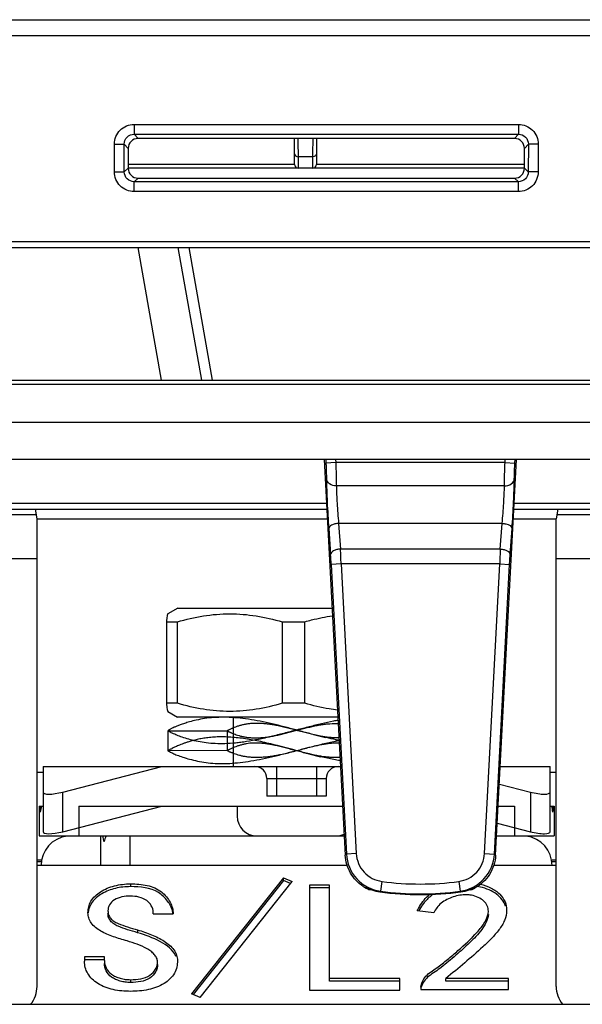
# Model space of a CAD drawing. Header units: millimetres. Extents: x 66 to 1727, y -68 to 939.
# Tile 13 of 72: x 219 to 248, y 234 to 283. Entities that reach past the tile are written whole.
import ezdxf

# ---------------------------------------------------------------- set-up
doc = ezdxf.new("R2010")
doc.units = ezdxf.units.MM
doc.header["$LTSCALE"] = 65.395
doc.layers.add('07_ALL_FEATURES', color=7, linetype='CONTINUOUS')

msp = doc.modelspace()

# ---------------------------------------------------------------- linework, layer by layer
at = {"layer": '07_ALL_FEATURES', "color": 7, "linetype": 'Continuous'}
for p, q in [((167.063, 283.207), (302.05, 283.207)), ((166.263, 282.407), (302.05, 282.407)), ((225.062, 277.923), (225.062, 277.426)), ((225.062, 277.923), (244.464, 277.923)), ((244.464, 277.923), (244.464, 277.426)), ((225.062, 277.426), (225.261, 277.207)), ((225.062, 277.426), (244.464, 277.426)), ((244.464, 277.426), (244.265, 277.207)), ((224.067, 275.526), (224.066, 276.927)), ((224.066, 276.927), (224.564, 276.927)), ((224.565, 275.527), (224.564, 276.927)), ((224.564, 276.927), (224.763, 276.708)), ((244.265, 277.207), (225.261, 277.207)), ((233.161, 275.905), (233.15, 277.207)), ((233.358, 276.12), (233.349, 277.207)), ((234.077, 277.207), (234.071, 276.434)), ((234.276, 277.207), (234.265, 275.905)), ((244.962, 276.927), (244.763, 276.708)), ((244.962, 276.927), (244.961, 275.527)), ((245.46, 276.927), (244.962, 276.927)), ((245.46, 276.927), (245.459, 275.526)), ((224.763, 276.708), (224.763, 275.705)), ((234.071, 276.434), (234.065, 275.707)), ((244.763, 275.705), (244.763, 276.708)), ((224.763, 275.906), (233.161, 275.906)), ((233.358, 276.12), (233.357, 276.292)), ((234.069, 276.292), (233.357, 276.292)), ((233.361, 275.707), (233.358, 276.12)), ((233.361, 275.707), (233.358, 276.12)), ((234.265, 275.906), (244.763, 275.906)), ((224.067, 275.526), (224.565, 275.527)), ((224.565, 275.527), (224.763, 275.705)), ((244.763, 275.707), (224.763, 275.707)), ((244.961, 275.527), (244.763, 275.705)), ((245.459, 275.526), (244.961, 275.527)), ((225.064, 275.029), (225.261, 275.207)), ((225.064, 274.531), (225.064, 275.029)), ((244.462, 275.029), (225.064, 275.029)), ((225.261, 275.207), (244.265, 275.207)), ((244.462, 275.029), (244.265, 275.207)), ((244.462, 274.531), (244.462, 275.029)), ((244.462, 274.531), (225.064, 274.531)), ((184.325, 272.007), (311.668, 272.007)), ((184.325, 271.707), (311.668, 271.707)), ((226.449, 265.007), (225.267, 271.707)), ((228.473, 265.007), (227.292, 271.707)), ((227.827, 271.707), (229.009, 265.007)), ((179.262, 265.007), (403.264, 265.007)), ((184.363, 264.807), (398.163, 264.807)), ((392.101, 262.876), (190.425, 262.876)), ((398.163, 261.007), (184.363, 261.007)), ((234.663, 261.007), (235.716, 241.032)), ((234.733, 261.007), (234.743, 260.825)), ((235.234, 261.007), (235.242, 260.851)), ((243.31, 241.032), (244.363, 261.007)), ((243.784, 260.851), (243.792, 261.007)), ((244.283, 260.825), (244.292, 261.007)), ((235.242, 260.851), (234.743, 260.825)), ((243.784, 260.851), (235.242, 260.851)), ((243.784, 260.851), (244.283, 260.825)), ((243.756, 259.68), (235.27, 259.68)), ((215.231, 258.507), (234.795, 258.507)), ((215.247, 258.801), (234.779, 258.801)), ((220.163, 258.007), (220.08, 258.507)), ((244.231, 258.507), (263.795, 258.507)), ((244.247, 258.801), (263.779, 258.801)), ((246.446, 258.507), (246.363, 258.007)), ((220.13, 258.207), (217.396, 258.207)), ((220.163, 234.407), (220.163, 258.007)), ((220.163, 258.007), (234.821, 258.007)), ((244.205, 258.007), (246.363, 258.007)), ((246.363, 234.407), (246.363, 258.007)), ((249.13, 258.207), (246.396, 258.207)), ((234.885, 257.517), (234.98, 256.21)), ((235.385, 257.784), (235.479, 256.487)), ((243.641, 257.784), (235.385, 257.784)), ((243.547, 256.487), (243.641, 257.784)), ((244.046, 256.21), (244.141, 257.517)), ((243.547, 256.487), (235.479, 256.487)), ((217.363, 256.007), (220.163, 256.007)), ((246.363, 256.007), (249.163, 256.007)), ((235.51, 255.737), (235.011, 255.71)), ((235.011, 255.71), (235.777, 241.089)), ((235.51, 255.737), (236.276, 241.115)), ((243.516, 255.737), (235.51, 255.737)), ((242.75, 241.115), (243.516, 255.737)), ((243.249, 241.089), (244.015, 255.71)), ((243.516, 255.737), (244.015, 255.71)), ((227.263, 253.507), (226.761, 253.217)), ((227.263, 253.507), (235.058, 253.507)), ((226.697, 252.814), (226.697, 248.699)), ((226.697, 252.814), (227.244, 252.814)), ((227.244, 248.699), (227.244, 252.814)), ((232.539, 252.814), (232.539, 248.699)), ((232.539, 252.814), (233.675, 252.814)), ((233.675, 248.699), (233.675, 252.814)), ((227.244, 248.699), (226.697, 248.699)), ((233.675, 248.699), (232.539, 248.699)), ((226.761, 248.294), (227.255, 248.007)), ((235.348, 248.007), (227.255, 248.007)), ((230.073, 245.507), (230.073, 248.007)), ((226.763, 247.306), (229.763, 247.31)), ((226.763, 247.306), (226.764, 246.306)), ((226.763, 247.306), (226.764, 246.306)), ((226.763, 247.306), (226.763, 246.657)), ((229.763, 247.309), (229.763, 246.309)), ((229.763, 247.308), (229.763, 246.309)), ((234.109, 247.117), (234.716, 246.976)), ((229.764, 246.31), (226.763, 246.306)), ((233.883, 246.143), (234.475, 246.005)), ((220.463, 245.207), (220.163, 245.207)), ((220.463, 245.507), (220.463, 242.22)), ((220.463, 245.507), (235.48, 245.507)), ((221.463, 244.22), (226.463, 245.507)), ((232.263, 244.007), (232.263, 245.507)), ((234.263, 245.507), (234.263, 244.007)), ((243.546, 245.507), (246.063, 245.507)), ((246.063, 242.22), (246.063, 245.507)), ((246.363, 245.207), (246.063, 245.207)), ((231.763, 244.907), (231.763, 244.007)), ((231.763, 244.907), (234.763, 244.907)), ((234.763, 244.907), (234.763, 244.007)), ((243.499, 244.622), (245.063, 244.22)), ((221.463, 242.22), (221.463, 244.22)), ((245.063, 244.22), (245.063, 242.22)), ((234.763, 244.007), (231.763, 244.007)), ((220.263, 243.507), (220.263, 242.007)), ((220.263, 243.507), (220.463, 243.507)), ((221.463, 242.22), (226.463, 243.507)), ((222.263, 243.507), (222.263, 242.007)), ((222.263, 243.507), (235.585, 243.507)), ((230.263, 243.507), (230.263, 243.007)), ((243.44, 243.507), (244.263, 243.507)), ((244.263, 243.507), (244.263, 242.007)), ((246.063, 243.507), (246.263, 243.507)), ((246.263, 243.507), (246.263, 242.007)), ((243.395, 242.649), (245.063, 242.22)), ((220.263, 242.007), (235.664, 242.007)), ((223.363, 242.007), (223.363, 240.507)), ((224.863, 240.507), (224.863, 242.007)), ((243.361, 242.007), (246.263, 242.007)), ((236.276, 241.115), (235.777, 241.089)), ((242.75, 241.115), (243.249, 241.089)), ((220.163, 240.807), (220.363, 240.807)), ((220.163, 240.707), (220.363, 240.707)), ((246.163, 240.807), (246.363, 240.807)), ((246.163, 240.707), (246.363, 240.707)), ((235.817, 240.507), (220.163, 240.507)), ((246.363, 240.507), (243.209, 240.507)), ((224.882, 239.588), (224.882, 239.446)), ((232.602, 239.898), (227.952, 234.036)), ((232.602, 239.756), (228.036, 234.001)), ((228.391, 233.85), (233.04, 239.712)), ((232.602, 239.756), (232.602, 239.898)), ((232.602, 239.898), (233.04, 239.712)), ((232.956, 239.606), (232.602, 239.756)), ((237.572, 239.708), (237.504, 239.213)), ((241.454, 239.708), (241.521, 239.213)), ((233.917, 239.526), (233.917, 234.222)), ((234.926, 239.526), (233.917, 239.526)), ((234.926, 239.384), (233.917, 239.384)), ((234.926, 234.67), (234.926, 239.526)), ((237.504, 239.213), (237.466, 239.182)), ((241.521, 239.213), (241.56, 239.182)), ((226.023, 238.068), (226.025, 238.164)), ((226.023, 238.068), (227.031, 238.068)), ((226.026, 238.068), (226.026, 238.164)), ((240.189, 238.13), (239.356, 238.223)), ((225.233, 237.262), (225.233, 237.12)), ((222.558, 235.897), (222.558, 235.68)), ((223.566, 235.897), (222.558, 235.897)), ((223.566, 235.756), (222.558, 235.756)), ((223.566, 235.711), (223.566, 235.897)), ((224.882, 234.749), (224.882, 234.608)), ((238.479, 234.811), (234.926, 234.811)), ((238.479, 234.67), (234.926, 234.67)), ((238.479, 234.222), (238.479, 234.811)), ((240.803, 234.67), (240.803, 234.811)), ((243.961, 234.811), (240.803, 234.811)), ((243.961, 234.67), (240.803, 234.67)), ((243.961, 234.253), (243.961, 234.811)), ((233.917, 234.222), (238.479, 234.222)), ((239.531, 234.377), (239.531, 234.253)), ((239.531, 234.253), (243.961, 234.253)), ((228.391, 233.85), (227.952, 234.036)), ((201.934, 233.507), (380.592, 233.507))]:
    msp.add_line(p, q, dxfattribs=at)
for centre, radius, start, end in [((233.361, 275.907), 0.2, 180.5323, 270.0003), ((234.065, 275.907), 0.2, 270, 359.5), ((180.729, 253.856), 54.814, 1.9661, 2.7507), ((302.372, 253.688), 58.892, 177.27645, 178.00675), ((210.594, 254.453), 24.449, 2.9481, 4.1221), ((231.163, 244.907), 0.6, 0, 90), ((235.363, 244.907), 0.6, 90, 180), ((231.263, 243.007), 1, 180, 270), ((235.263, 243.007), 1, 270, 293.4455), ((221.863, 240.507), 1.5, 97.1026, 180), ((244.663, 240.507), 1.5, 0, 82.8977), ((208.215, 271.027), 40.694, 312.5167, 312.6342), ((270.811, 271.027), 40.694, 227.3658, 227.4833), ((239.513, 254.007), 14.43, 262.2686, 277.7314), ((237.714, 241.141), 2.003, 237.2942, 246.3064), ((238.006, 240.987), 2.007, 230.8651, 236.8501), ((237.741, 241.166), 2.004, 240.0314, 250.0766), ((237.034, 239.593), 0.312, 246.3558, 257.6733), ((237.741, 241.169), 2.006, 250.1035, 262.1239), ((239.513, 254.007), 14.93, 262.2686, 277.7314), ((241.285, 241.169), 2.006, 277.8761, 289.8995), ((241.285, 241.166), 2.004, 289.9264, 299.9686), ((241.992, 239.593), 0.312, 282.1993, 293.6427), ((241.02, 240.987), 2.007, 303.1498, 309.135), ((241.313, 241.139), 2, 293.6888, 298.2108), ((242.026, 237.157), 2.325, 77.2494, 81.1564)]:
    msp.add_arc(centre, radius, start, end, dxfattribs=at)
for centre, major_axis, ratio, start_param, end_param in [((225.265, 276.705), (0.357, -0.355), 0.992432, 2.357486, 3.920686), ((244.261, 276.705), (0.357, 0.355), 0.992432, -0.779094, 0.784106), ((225.265, 275.708), (0.357, 0.355), 0.992432, 2.362499, 3.925699), ((244.261, 275.708), (0.357, -0.355), 0.992432, -0.784106, 0.779094), ((221.463, 244.477), (0.998, 0.274), 0.240393, 3.075739, 4.646535), ((245.063, 244.477), (0.998, -0.274), 0.240393, -1.504943, 0.065854), ((222.263, 244.064), (0, 3.429), 0.583333, -4.549165, -4.459709), ((222.263, 242.349), (0, 3.429), 0.583333, 1.226537, 1.318116), ((244.263, 242.349), (0, 3.429), 0.583333, -1.318116, -1.226537), ((244.263, 244.064), (0, 3.429), 0.583333, -1.823477, -1.73402), ((221.463, 242.477), (0.998, 0.274), 0.240393, 3.075739, 4.646535), ((245.063, 242.477), (0.998, -0.274), 0.240393, -1.504943, 0.065854), ((224.863, 242.907), (0, 2.571), 0.583333, -4.354818, -4.226871), ((224.863, 240.507), (0, 2.571), 0.583333, 0.94797, 1.085278), ((239.513, 254.011), (0, 14.97), 1, -3.27878, -3.004405), ((218.763, 234.407), (1.4, 0), 1, -0.698291, 0), ((247.763, 234.407), (0, 1.4), 1, 1.570796, 2.269512)]:
    msp.add_ellipse(centre, major_axis=major_axis, ratio=ratio, start_param=start_param, end_param=end_param, dxfattribs=at)
for points, knots in [([(224.066, 276.927), (224.066, 277.181), (224.277, 277.711), (224.807, 277.923), (225.062, 277.923)], [0, 0, 0, 0, 0.500023, 1, 1, 1, 1]), ([(244.464, 277.923), (244.718, 277.924), (245.249, 277.711), (245.46, 277.181), (245.46, 276.927)], [0, 0, 0, 0, 0.499982, 1, 1, 1, 1]), ([(224.564, 276.927), (224.563, 277.054), (224.667, 277.322), (224.934, 277.427), (225.062, 277.426)], [0, 0, 0, 0, 0.499943, 1, 1, 1, 1]), ([(244.464, 277.426), (244.592, 277.427), (244.859, 277.322), (244.963, 277.054), (244.962, 276.927)], [0, 0, 0, 0, 0.500062, 1, 1, 1, 1]), ([(233.157, 276.432), (233.157, 276.394), (233.217, 276.31), (233.308, 276.292), (233.357, 276.292)], [0, 0, 0, 0, 0.440312, 1, 1, 1, 1]), ([(234.269, 276.432), (234.269, 276.394), (234.209, 276.31), (234.118, 276.292), (234.069, 276.292)], [0, 0, 0, 0, 0.440312, 1, 1, 1, 1]), ([(225.064, 274.531), (224.81, 274.531), (224.28, 274.742), (224.068, 275.272), (224.067, 275.526)], [0, 0, 0, 0, 0.500021, 1, 1, 1, 1]), ([(225.064, 275.029), (224.937, 275.028), (224.67, 275.132), (224.565, 275.399), (224.565, 275.527)], [0, 0, 0, 0, 0.499948, 1, 1, 1, 1]), ([(244.961, 275.527), (244.961, 275.399), (244.856, 275.132), (244.589, 275.028), (244.462, 275.029)], [0, 0, 0, 0, 0.500057, 1, 1, 1, 1]), ([(245.459, 275.526), (245.458, 275.272), (245.246, 274.742), (244.716, 274.531), (244.462, 274.531)], [0, 0, 0, 0, 0.499984, 1, 1, 1, 1]), ([(234.743, 260.825), (234.747, 260.751), (234.759, 260.49), (234.769, 260.229), (234.771, 260.042)], [0, 0, 0, 0, 0.284791, 1, 1, 1, 1]), ([(235.242, 260.851), (235.246, 260.74), (235.258, 260.35), (235.268, 259.959), (235.27, 259.68)], [0, 0, 0, 0, 0.284557, 1, 1, 1, 1]), ([(243.756, 259.68), (243.757, 259.759), (243.762, 260.149), (243.773, 260.54), (243.784, 260.851)], [0, 0, 0, 0, 0.202698, 1, 1, 1, 1]), ([(244.255, 260.042), (244.256, 260.095), (244.261, 260.356), (244.272, 260.617), (244.283, 260.825)], [0, 0, 0, 0, 0.202378, 1, 1, 1, 1]), ([(235.27, 259.677), (235.15, 259.677), (234.92, 259.733), (234.779, 259.941), (234.771, 260.042)], [0, 0, 0, 0, 0.540966, 1, 1, 1, 1]), ([(234.771, 260.042), (234.774, 259.652), (234.806, 258.809), (234.853, 257.968), (234.885, 257.517)], [0, 0, 0, 0, 0.463437, 1, 1, 1, 1]), ([(243.756, 259.677), (243.875, 259.677), (244.105, 259.733), (244.247, 259.941), (244.255, 260.042)], [0, 0, 0, 0, 0.540966, 1, 1, 1, 1]), ([(244.141, 257.517), (244.173, 257.968), (244.219, 258.81), (244.252, 259.652), (244.255, 260.042)], [0, 0, 0, 0, 0.537085, 1, 1, 1, 1]), ([(235.27, 259.68), (235.273, 259.386), (235.305, 258.754), (235.352, 258.122), (235.384, 257.784)], [0, 0, 0, 0, 0.463085, 1, 1, 1, 1]), ([(243.642, 257.784), (243.674, 258.122), (243.721, 258.754), (243.753, 259.387), (243.756, 259.68)], [0, 0, 0, 0, 0.537431, 1, 1, 1, 1]), ([(235.385, 257.784), (235.321, 257.78), (235.198, 257.76), (235.015, 257.697), (234.887, 257.586), (234.886, 257.507)], [0, 0, 0, 0, 0.31995, 0.608561, 1, 1, 1, 1]), ([(243.641, 257.784), (243.705, 257.78), (243.886, 257.757), (244.14, 257.639), (244.14, 257.507)], [0, 0, 0, 0, 0.327266, 1, 1, 1, 1]), ([(235.479, 256.487), (235.415, 256.483), (235.292, 256.463), (235.109, 256.4), (234.981, 256.289), (234.98, 256.21)], [0, 0, 0, 0, 0.31995, 0.608561, 1, 1, 1, 1]), ([(243.547, 256.487), (243.611, 256.483), (243.734, 256.463), (243.917, 256.4), (244.045, 256.289), (244.046, 256.21)], [0, 0, 0, 0, 0.31995, 0.608561, 1, 1, 1, 1]), ([(244.015, 255.71), (244.017, 255.754), (244.026, 255.921), (244.037, 256.087), (244.046, 256.21)], [0, 0, 0, 0, 0.260943, 1, 1, 1, 1]), ([(226.761, 253.217), (226.757, 253.215), (226.751, 253.203), (226.744, 253.18), (226.736, 253.144), (226.725, 253.076), (226.711, 252.964), (226.702, 252.868), (226.697, 252.814)], [0, 0, 0, 0, 0.033018, 0.092652, 0.180089, 0.294859, 0.601342, 1, 1, 1, 1]), ([(227.244, 252.814), (227.675, 252.939), (228.549, 253.143), (229.892, 253.255), (231.234, 253.143), (232.108, 252.939), (232.539, 252.814)], [0, 0, 0, 0, 0.25074, 0.499999, 0.749259, 1, 1, 1, 1]), ([(233.675, 252.814), (233.791, 252.846), (234.253, 252.971), (234.724, 253.067), (235.079, 253.12)], [0, 0, 0, 0, 0.250655, 1, 1, 1, 1]), ([(226.697, 248.699), (226.702, 248.645), (226.711, 248.548), (226.725, 248.436), (226.736, 248.367), (226.744, 248.331), (226.751, 248.308), (226.757, 248.296), (226.761, 248.294)], [0, 0, 0, 0, 0.398586, 0.70512, 0.819881, 0.907374, 0.966987, 1, 1, 1, 1]), ([(232.539, 248.699), (232.108, 248.573), (231.234, 248.368), (229.892, 248.255), (228.549, 248.368), (227.675, 248.573), (227.244, 248.699)], [0, 0, 0, 0, 0.250748, 0.499997, 0.749247, 1, 1, 1, 1]), ([(235.329, 248.358), (235.19, 248.375), (234.632, 248.455), (234.082, 248.583), (233.675, 248.699)], [0, 0, 0, 0, 0.249443, 1, 1, 1, 1]), ([(235.41, 246.83), (235.403, 246.831), (235.228, 246.864), (234.864, 246.94), (234.304, 247.074), (233.704, 247.229), (233.09, 247.393), (232.48, 247.553), (231.878, 247.699), (231.283, 247.824), (230.702, 247.92), (230.142, 247.978), (229.607, 248), (229.102, 247.986), (228.635, 247.938), (228.225, 247.861), (227.885, 247.773), (227.615, 247.689), (227.403, 247.614), (227.233, 247.548), (227.099, 247.493), (226.997, 247.448), (226.923, 247.41), (226.869, 247.381), (226.832, 247.358), (226.805, 247.34), (226.786, 247.326), (226.774, 247.316), (226.767, 247.309), (226.764, 247.306), (226.763, 247.306)], [0.3346837, 0.3346837, 0.3346837, 0.3346837, 0.3363094, 0.3746464, 0.4180859, 0.4655403, 0.5136271, 0.5606883, 0.6070808, 0.6527621, 0.6969164, 0.7391419, 0.7791113, 0.8169251, 0.8524146, 0.8842924, 0.9105521, 0.9311176, 0.9477373, 0.9611668, 0.9718816, 0.980152, 0.9862427, 0.990608, 0.993775, 0.9961207, 0.9978638, 0.9990716, 0.9997712, 1, 1, 1, 1]), ([(235.357, 247.84), (235.28, 247.826), (235.002, 247.772), (234.517, 247.665), (233.897, 247.513), (233.263, 247.349), (232.62, 247.181), (231.979, 247.021), (231.353, 246.878), (230.845, 246.782), (230.454, 246.725), (230.092, 246.684), (229.661, 246.656), (229.17, 246.658), (228.584, 246.706), (228.049, 246.812), (227.579, 246.954), (227.298, 247.056), (227.075, 247.149), (226.914, 247.225), (226.817, 247.275), (226.774, 247.3), (226.763, 247.306)], [0.3393257, 0.3393257, 0.3393257, 0.3393257, 0.3569254, 0.4029511, 0.4508137, 0.5000744, 0.5501545, 0.599993, 0.648426, 0.6943341, 0.7160438, 0.7369084, 0.7762847, 0.8128497, 0.8469904, 0.9083587, 0.9346954, 0.9572707, 0.9754469, 0.9888532, 0.9971589, 1, 1, 1, 1]), ([(235.404, 246.953), (235.387, 246.953), (235.307, 246.952), (235.16, 246.955), (234.959, 246.969), (234.747, 246.994), (234.52, 247.03), (234.277, 247.078), (234.018, 247.138), (233.746, 247.206), (233.465, 247.28), (233.178, 247.356), (232.892, 247.431), (232.611, 247.5), (232.343, 247.561), (232.092, 247.61), (231.857, 247.647), (231.637, 247.671), (231.427, 247.684), (231.225, 247.688), (231.031, 247.682), (230.844, 247.665), (230.662, 247.637), (230.489, 247.599), (230.329, 247.554), (230.187, 247.506), (230.068, 247.46), (229.972, 247.418), (229.9, 247.382), (229.848, 247.355), (229.811, 247.335), (229.786, 247.321), (229.771, 247.314), (229.764, 247.31), (229.763, 247.309)], [0.1969125, 0.1969125, 0.1969125, 0.1969125, 0.2038734, 0.2303076, 0.258139, 0.287657, 0.3193622, 0.3538098, 0.3909086, 0.4300485, 0.4706123, 0.5120116, 0.5534624, 0.5940106, 0.6324633, 0.6679062, 0.7006297, 0.7312688, 0.7603751, 0.7882709, 0.8151392, 0.8411662, 0.8666456, 0.8915535, 0.9149709, 0.9359249, 0.9538426, 0.9683483, 0.9793506, 0.9872898, 0.9929293, 0.9967874, 0.99911, 1, 1, 1, 1]), ([(229.763, 247.309), (229.763, 247.309), (229.763, 247.309), (229.763, 247.308), (229.764, 247.308), (229.765, 247.307), (229.768, 247.306), (229.771, 247.304), (229.776, 247.301), (229.782, 247.298), (229.789, 247.294), (229.801, 247.288), (229.818, 247.278), (229.843, 247.266), (229.873, 247.251), (229.909, 247.235), (229.949, 247.217), (230.012, 247.189), (230.102, 247.153), (230.223, 247.11), (230.363, 247.067), (230.522, 247.026), (230.698, 246.992), (230.887, 246.968), (231.086, 246.957), (231.294, 246.957), (231.508, 246.968), (231.728, 246.99), (231.958, 247.024), (232.2, 247.071), (232.449, 247.126), (232.702, 247.188), (232.957, 247.253), (233.215, 247.321), (233.475, 247.39), (233.735, 247.456), (233.991, 247.517), (234.239, 247.572), (234.482, 247.617), (234.717, 247.65), (235.01, 247.68), (235.226, 247.686), (235.365, 247.683), (235.365, 247.683)], [0, 0, 0, 0, 0.0000282, 0.000103, 0.0002251, 0.0003953, 0.0008819, 0.0015669, 0.0024546, 0.003549, 0.0048545, 0.0063753, 0.0100757, 0.0146649, 0.0201541, 0.0265548, 0.0338619, 0.042002, 0.0604241, 0.0813471, 0.1052208, 0.1324241, 0.162099, 0.1933532, 0.2261467, 0.2604783, 0.2957307, 0.3315414, 0.3692619, 0.4100513, 0.4525498, 0.4951913, 0.5381954, 0.5820293, 0.6263886, 0.670696, 0.7140535, 0.7557373, 0.7960262, 0.8352491, 0.872841, 0.9410766, 0.9412224, 0.9412224, 0.9412224, 0.9412224]), ([(235.464, 245.805), (235.249, 245.841), (234.811, 245.926), (234.162, 246.077), (233.535, 246.24), (232.957, 246.394), (232.442, 246.529), (231.981, 246.645), (231.563, 246.742), (231.168, 246.825), (230.783, 246.894), (230.405, 246.947), (230.037, 246.983), (229.682, 247.002), (229.343, 247.004), (229.022, 246.99), (228.722, 246.959), (228.445, 246.914), (228.196, 246.861), (227.978, 246.805), (227.789, 246.75), (227.627, 246.696), (227.485, 246.645), (227.361, 246.596), (227.25, 246.55), (227.153, 246.506), (227.067, 246.465), (226.993, 246.428), (226.928, 246.394), (226.871, 246.363), (226.823, 246.337), (226.788, 246.318), (226.769, 246.308), (226.764, 246.306)], [0.3302861, 0.3302861, 0.3302861, 0.3302861, 0.3792843, 0.4303223, 0.4798044, 0.5246924, 0.5644751, 0.5995178, 0.6311522, 0.6609225, 0.6901342, 0.7187859, 0.7465334, 0.7731787, 0.7985839, 0.8225783, 0.8451466, 0.866252, 0.8854827, 0.9022796, 0.9168435, 0.9295542, 0.940735, 0.9506563, 0.9595376, 0.9675163, 0.9746209, 0.9808185, 0.9862744, 0.991133, 0.995342, 0.9985819, 1, 1, 1, 1]), ([(226.764, 246.306), (226.774, 246.299), (226.817, 246.274), (226.915, 246.222), (227.08, 246.145), (227.314, 246.051), (227.613, 245.949), (227.969, 245.848), (228.371, 245.758), (228.809, 245.691), (229.275, 245.658), (229.766, 245.659), (230.284, 245.694), (230.829, 245.764), (231.403, 245.867), (232.003, 245.997), (232.626, 246.148), (233.268, 246.313), (233.921, 246.483), (234.572, 246.647), (235.069, 246.761), (235.347, 246.818), (235.41, 246.83)], [0, 0, 0, 0, 0.0028174, 0.0111584, 0.0248525, 0.0437778, 0.0676931, 0.095723, 0.1268689, 0.1602008, 0.1950761, 0.2316737, 0.2703449, 0.3114139, 0.3550866, 0.4011594, 0.4492818, 0.4990682, 0.5499506, 0.6007024, 0.6499505, 0.6643912, 0.6643912, 0.6643912, 0.6643912]), ([(235.456, 245.962), (235.439, 245.961), (235.349, 245.957), (235.184, 245.957), (234.958, 245.967), (234.723, 245.989), (234.479, 246.023), (234.223, 246.068), (233.958, 246.125), (233.683, 246.19), (233.401, 246.262), (233.116, 246.338), (232.832, 246.413), (232.555, 246.484), (232.292, 246.548), (232.047, 246.601), (231.822, 246.642), (231.617, 246.669), (231.428, 246.686), (231.249, 246.693), (231.077, 246.692), (230.909, 246.681), (230.743, 246.66), (230.58, 246.627), (230.421, 246.585), (230.272, 246.537), (230.141, 246.489), (230.033, 246.444), (229.949, 246.407), (229.887, 246.377), (229.843, 246.354), (229.812, 246.337), (229.79, 246.326), (229.776, 246.317), (229.767, 246.313), (229.764, 246.31), (229.763, 246.309)], [0.1894553, 0.1894553, 0.1894553, 0.1894553, 0.196735, 0.2267886, 0.2582364, 0.2908536, 0.3250068, 0.3610098, 0.3988174, 0.4381908, 0.478706, 0.5198407, 0.5609275, 0.6010551, 0.6390452, 0.6739207, 0.7054546, 0.7339481, 0.7601316, 0.7846928, 0.8084168, 0.8317674, 0.8549134, 0.8780524, 0.9010183, 0.9231722, 0.9430139, 0.959252, 0.9718963, 0.9812678, 0.9879097, 0.9926736, 0.9960394, 0.9982726, 0.9995335, 1, 1, 1, 1]), ([(235.418, 246.689), (235.409, 246.689), (235.28, 246.692), (235.086, 246.685), (234.833, 246.659), (234.626, 246.627), (234.406, 246.585), (234.176, 246.533), (233.937, 246.476), (233.686, 246.411), (233.416, 246.34), (233.128, 246.264), (232.833, 246.19), (232.542, 246.121), (232.263, 246.063), (232, 246.019), (231.751, 245.988), (231.517, 245.969), (231.296, 245.961), (231.09, 245.964), (230.897, 245.976), (230.717, 245.998), (230.548, 246.029), (230.392, 246.065), (230.251, 246.106), (230.125, 246.148), (230.031, 246.184), (229.965, 246.212), (229.921, 246.231), (229.884, 246.248), (229.851, 246.263), (229.824, 246.276), (229.805, 246.286), (229.792, 246.293), (229.784, 246.297), (229.778, 246.301), (229.773, 246.303), (229.769, 246.306), (229.766, 246.307), (229.765, 246.308), (229.764, 246.308), (229.764, 246.309), (229.763, 246.309), (229.763, 246.309)], [0.0501672, 0.0501672, 0.0501672, 0.0501672, 0.0543935, 0.1135846, 0.1455137, 0.1797521, 0.2167292, 0.2557664, 0.29595, 0.3376056, 0.3837768, 0.4333686, 0.4840513, 0.5336788, 0.5805306, 0.6243487, 0.6653067, 0.7037746, 0.7400479, 0.7739783, 0.805471, 0.8350882, 0.863336, 0.8898123, 0.9139789, 0.9357531, 0.9550442, 0.9636026, 0.97133, 0.9781571, 0.9840619, 0.9890334, 0.99306, 0.994716, 0.9961374, 0.9973288, 0.9982949, 0.9990404, 0.9995698, 0.999755, 0.9998879, 0.9999692, 1, 1, 1, 1]), ([(235.777, 241.089), (235.801, 240.637), (236.177, 239.723), (237.057, 239.274), (237.504, 239.213)], [0, 0, 0, 0, 0.500198, 1, 1, 1, 1]), ([(236.276, 241.115), (236.294, 240.776), (236.576, 240.091), (237.236, 239.753), (237.572, 239.708)], [0, 0, 0, 0, 0.500198, 1, 1, 1, 1]), ([(241.454, 239.708), (241.79, 239.753), (242.45, 240.091), (242.732, 240.777), (242.75, 241.115)], [0, 0, 0, 0, 0.500197, 1, 1, 1, 1]), ([(241.521, 239.213), (241.969, 239.274), (242.849, 239.724), (243.225, 240.638), (243.249, 241.089)], [0, 0, 0, 0, 0.500197, 1, 1, 1, 1]), ([(236.632, 239.456), (236.369, 239.625), (235.917, 240.095), (235.732, 240.72), (235.716, 241.032)], [0, 0, 0, 0, 0.500002, 1, 1, 1, 1]), ([(243.31, 241.032), (243.292, 240.695), (243.079, 240.017), (242.557, 239.536), (242.259, 239.376)], [0, 0, 0, 0, 0.499986, 1, 1, 1, 1]), ([(222.733, 238.13), (222.737, 238.228), (222.753, 238.43), (222.921, 238.828), (223.369, 239.235), (224.074, 239.529), (224.608, 239.584), (224.882, 239.588)], [0, 0, 0, 0, 0.102956, 0.209443, 0.444953, 0.713219, 1, 1, 1, 1]), ([(224.882, 239.588), (225.165, 239.582), (225.711, 239.553), (226.349, 239.296), (226.692, 238.943), (226.885, 238.672), (227.008, 238.376), (227.027, 238.169), (227.031, 238.068)], [0, 0, 0, 0, 0.289867, 0.557136, 0.676522, 0.789281, 0.89632, 1, 1, 1, 1]), ([(242.544, 239.565), (242.732, 239.522), (243.002, 239.427), (243.324, 239.245), (243.574, 239.024), (243.813, 238.707), (243.866, 238.398), (243.866, 238.253)], [0, 0, 0, 0, 0.287403, 0.422804, 0.549764, 0.783805, 1, 1, 1, 1]), ([(224.882, 239.446), (224.624, 239.443), (224.12, 239.396), (223.445, 239.129), (222.921, 238.716), (222.759, 238.318), (222.741, 238.129)], [0, 0, 0, 0, 0.284317, 0.55222, 0.791064, 1, 1, 1, 1]), ([(226.996, 238.22), (226.949, 238.4), (226.761, 238.756), (226.11, 239.374), (225.363, 239.437), (224.882, 239.446)], [0, 0, 0, 0, 0.213144, 0.449409, 1, 1, 1, 1]), ([(243.811, 238.468), (243.773, 238.583), (243.641, 238.805), (243.36, 239.093), (242.975, 239.296), (242.69, 239.391), (242.539, 239.425)], [0, 0, 0, 0, 0.219887, 0.458409, 0.720729, 1, 1, 1, 1]), ([(224.882, 238.967), (224.737, 238.964), (224.454, 238.948), (224.072, 238.81), (223.833, 238.593), (223.752, 238.38), (223.745, 238.275), (223.742, 238.223)], [0, 0, 0, 0, 0.287081, 0.55735, 0.791808, 0.897415, 1, 1, 1, 1]), ([(226.026, 238.164), (226.026, 238.386), (225.695, 238.88), (225.164, 238.962), (224.882, 238.967)], [0, 0, 0, 0, 0.440536, 1, 1, 1, 1]), ([(239.356, 238.223), (239.394, 238.297), (239.555, 238.603), (239.773, 238.883), (239.971, 239.055)], [0, 0, 0, 0, 0.241192, 1, 1, 1, 1]), ([(240.154, 239.056), (240.101, 239.019), (239.902, 238.868), (239.733, 238.682), (239.626, 238.533)], [0, 0, 0, 0, 0.261876, 1, 1, 1, 1]), ([(241.172, 238.927), (240.952, 238.855), (240.641, 238.706), (240.338, 238.391), (240.237, 238.215), (240.189, 238.13)], [0, 0, 0, 0, 0.533844, 0.773993, 1, 1, 1, 1]), ([(242.085, 239.012), (242.008, 239.025), (241.701, 239.052), (241.39, 238.999), (241.172, 238.927)], [0, 0, 0, 0, 0.252625, 1, 1, 1, 1]), ([(242.943, 238.214), (242.943, 238.305), (242.903, 238.497), (242.712, 238.74), (242.429, 238.919), (242.204, 238.991), (242.085, 239.012)], [0, 0, 0, 0, 0.214977, 0.44919, 0.712605, 1, 1, 1, 1]), ([(224.707, 236.703), (224.474, 236.768), (224.018, 236.901), (223.387, 237.165), (222.946, 237.501), (222.76, 237.856), (222.735, 238.04), (222.733, 238.13)], [0, 0, 0, 0, 0.278709, 0.546996, 0.788644, 0.896834, 1, 1, 1, 1]), ([(223.742, 238.223), (223.745, 238.159), (223.76, 238.025), (223.867, 237.842), (224.036, 237.689), (224.333, 237.546), (224.734, 237.404), (225.066, 237.309), (225.233, 237.262)], [0, 0, 0, 0, 0.101435, 0.208774, 0.326646, 0.455814, 0.725409, 1, 1, 1, 1]), ([(225.233, 237.12), (225.066, 237.168), (224.734, 237.263), (224.333, 237.405), (224.036, 237.548), (223.867, 237.7), (223.76, 237.884), (223.745, 238.017), (223.742, 238.082)], [0, 0, 0, 0, 0.274591, 0.544186, 0.673354, 0.791226, 0.898565, 1, 1, 1, 1]), ([(239.531, 234.377), (239.545, 234.474), (239.597, 234.674), (239.854, 235.035), (240.347, 235.335), (240.889, 235.764), (241.578, 236.355), (242.237, 236.958), (242.778, 237.618), (242.943, 238.018), (242.943, 238.214)], [0, 0, 0, 0, 0.055889, 0.115687, 0.247897, 0.380661, 0.511063, 0.766497, 0.887956, 1, 1, 1, 1]), ([(243.866, 238.253), (243.866, 238.08), (243.785, 237.718), (243.48, 237.251), (243.1, 236.815), (242.223, 235.976), (241.436, 235.33), (240.803, 234.811)], [0, 0, 0, 0, 0.110559, 0.228244, 0.351873, 0.479177, 1, 1, 1, 1]), ([(242.943, 238.041), (242.936, 237.905), (242.846, 237.633), (242.531, 237.141), (241.993, 236.598), (241.303, 235.971), (240.82, 235.564), (240.566, 235.372)], [0, 0, 0, 0, 0.111676, 0.229799, 0.479899, 0.737623, 1, 1, 1, 1]), ([(225.233, 237.262), (225.474, 237.19), (225.941, 237.036), (226.579, 236.725), (227.023, 236.366), (227.222, 235.999), (227.247, 235.805), (227.251, 235.711)], [0, 0, 0, 0, 0.278383, 0.544678, 0.786742, 0.895974, 1, 1, 1, 1]), ([(227.176, 235.927), (227.032, 236.256), (226.348, 236.753), (225.63, 237.002), (225.233, 237.12)], [0, 0, 0, 0, 0.464549, 1, 1, 1, 1]), ([(226.242, 235.649), (226.238, 235.716), (226.213, 235.857), (226.081, 236.037), (225.904, 236.191), (225.617, 236.366), (225.217, 236.546), (224.879, 236.651), (224.707, 236.703)], [0, 0, 0, 0, 0.102611, 0.213051, 0.332848, 0.459838, 0.725371, 1, 1, 1, 1]), ([(224.882, 234.16), (224.588, 234.164), (224.013, 234.202), (223.237, 234.487), (222.763, 234.934), (222.582, 235.359), (222.561, 235.575), (222.558, 235.68)], [0, 0, 0, 0, 0.287177, 0.556609, 0.791159, 0.897342, 1, 1, 1, 1]), ([(223.566, 235.711), (223.571, 235.585), (223.612, 235.311), (223.863, 235.045), (224.13, 234.901), (224.364, 234.811), (224.619, 234.759), (224.794, 234.753), (224.882, 234.749)], [0, 0, 0, 0, 0.208561, 0.440601, 0.572039, 0.710192, 0.853816, 1, 1, 1, 1]), ([(227.251, 235.711), (227.247, 235.603), (227.231, 235.383), (227.06, 234.943), (226.57, 234.485), (225.772, 234.203), (225.184, 234.165), (224.882, 234.16)], [0, 0, 0, 0, 0.102623, 0.208366, 0.442307, 0.712617, 1, 1, 1, 1]), ([(224.882, 234.749), (225.057, 234.753), (225.395, 234.768), (225.861, 234.93), (226.125, 235.209), (226.229, 235.459), (226.238, 235.587), (226.242, 235.649)], [0, 0, 0, 0, 0.288228, 0.558149, 0.7908, 0.897056, 1, 1, 1, 1]), ([(224.882, 234.608), (224.794, 234.611), (224.619, 234.618), (224.364, 234.67), (224.13, 234.759), (223.863, 234.903), (223.612, 235.169), (223.571, 235.444), (223.566, 235.569)], [0, 0, 0, 0, 0.146184, 0.289808, 0.427961, 0.559399, 0.791439, 1, 1, 1, 1]), ([(226.242, 235.507), (226.238, 235.445), (226.229, 235.318), (226.125, 235.067), (225.861, 234.788), (225.395, 234.627), (225.057, 234.611), (224.882, 234.608)], [0, 0, 0, 0, 0.102944, 0.2092, 0.441851, 0.711772, 1, 1, 1, 1]), ([(240.566, 235.372), (240.464, 235.296), (240.258, 235.143), (239.855, 234.888), (239.614, 234.589), (239.556, 234.37)], [0, 0, 0, 0, 0.264712, 0.530184, 1, 1, 1, 1])]:
    msp.add_open_spline(points, degree=3, knots=knots, dxfattribs=at)
for points in [[(237.058, 239.282), (237.028, 239.279), (236.997, 239.282), (236.967, 239.288)], [(242.058, 239.288), (242.028, 239.281), (241.998, 239.279), (241.968, 239.282)], [(227.023, 238.069), (227.017, 238.119), (227.009, 238.17), (226.996, 238.22)], [(239.626, 238.533), (239.553, 238.431), (239.485, 238.325), (239.426, 238.215)]]:
    msp.add_open_spline(points, degree=3, dxfattribs=at)

doc.saveas('drawing.dxf')
